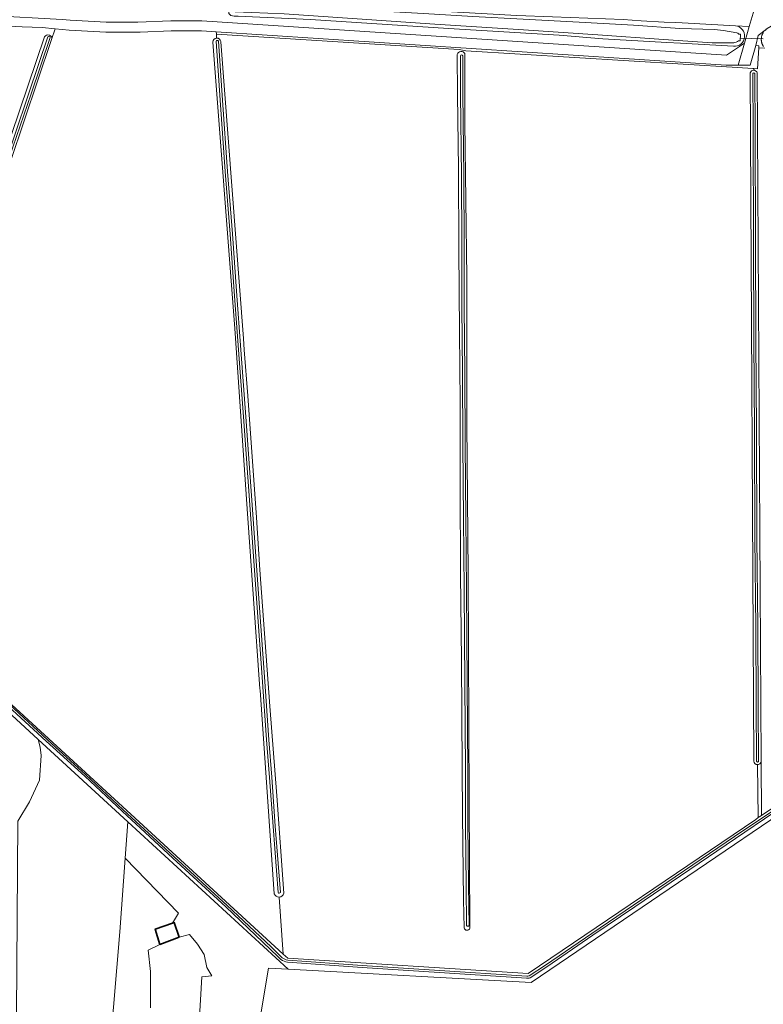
# Model space of a CAD drawing. Extents: x 199200 to 204075, y 460125 to 464703.
# Tile 49 of 174: x 201113 to 201356, y 463175 to 463498. Entities that reach past the tile are written whole.
import ezdxf

# ---------------------------------------------------------------- set-up
doc = ezdxf.new("R2010")
doc.units = 0
for name, color, linetype, lineweight in [('B-WE-GR-BOS_GEMENGD-GV', 40, 'Continuous', 13), ('B-WE-GR-BOS_LOOF-GV', 40, 'Continuous', 13), ('B-WE-GR-GRAS-GV', 60, 'Continuous', 13), ('B-WE-KW-KUNSTWERK_DUIKER-G', 170, 'Continuous', 18), ('B-WE-OG-BEBOUWING-GV', 7, 'Continuous', 35), ('B-WE-OG-WATER_SLOOT-GV', 120, 'Continuous', 18), ('B-WE-VH-VERHARDING_BEDRIJFSVLOERPLAAT-GV', 252, 'Continuous', 18), ('B-WE-VH-VERHARDING_BETONSTRAATSTEEN-GV', 252, 'Continuous', 18)]:
    doc.layers.add(name, color=color, linetype=linetype, lineweight=lineweight)

msp = doc.modelspace()

# ---------------------------------------------------------------- linework, layer by layer
at = {"layer": 'B-WE-GR-BOS_GEMENGD-GV', "flags": 128}
msp.add_lwpolyline([(201163.045, 463201.976), (201163.587, 463202.163), (201165.123, 463197.399), (201168.557, 463198.28), (201171.202, 463195.069), (201173.321, 463191.733), (201174.205, 463187.431), (201175.846, 463184.751), (201172.606, 463184.39), (201171.704, 463169.304), (201177.842, 463167.81), (201176.257, 463137.361), (201185.907, 463136.276), (201194.418, 463187.268), (201200.896, 463186.91), (201148.348, 463235.159), (201147.494, 463223.252), (201164.911, 463205.258)], close=True, dxfattribs=at)
at = {"layer": 'B-WE-GR-BOS_LOOF-GV', "flags": 128}
for points in [[(201123.446, 463491.178), (201124.642, 463494.719), (201120.365, 463495.114), (201113.743, 463495.41), (201085.612, 463496.777), (201025.892, 463323.552), (201028.248, 463321.354)], [(201112.426, 463235.379), (201116.214, 463241.7), (201119.495, 463248.768), (201120.042, 463256.846), (201119.664, 463259.539), (201119.049, 463262.062), (201095.985, 463283.24), (201099.689, 463299.18), (201100.606, 463307.687), (201099.85, 463318.148), (201095.681, 463331.284), (201090.036, 463339.689), (201078.266, 463352.393), (201074.741, 463354.802), (201107.602, 463452.077), (201121.114, 463492.087)], [(201155.767, 463174.229), (201155.783, 463186.09), (201155.044, 463193.087), (201158.845, 463195.021), (201157.34, 463200.002), (201163.045, 463201.976), (201164.911, 463205.258), (201147.494, 463223.252), (201145.76, 463199.09), (201142.68, 463162.812)]]:
    msp.add_lwpolyline(points, dxfattribs=at)
at = {"layer": 'B-WE-GR-BOS_LOOF-GV'}
msp.add_lwpolyline([(201121.114, 463492.087, -0.8993155), (201123.446, 463491.178)], format="xyb", dxfattribs=at)
at = {"layer": 'B-WE-GR-GRAS-GV', "flags": 128}
for points in [[(201227.658, 463563.809), (201214.462, 463550.613), (201213.045, 463544.206), (201211.478, 463537.119), (201209.67, 463529.572), (201207.117, 463518.218), (201204.682, 463507.033), (201204.007, 463503.932), (201225.709, 463501.996), (201246.531, 463500.735), (201275.665, 463499.13), (201287.367, 463498.687), (201310.465, 463497.774), (201316.404, 463497.361), (201323.948, 463496.9), (201327.504, 463496.771), (201329.785, 463496.717), (201347.197, 463495.718), (201351.754, 463495.456), (201354.997, 463506.518), (201378.607, 463592.455), (201398.968, 463666.728), (201397.495, 463667.472)], [(200994.148, 463512.404), (200994.385, 463512.344), (201011.908, 463507.961), (201023.684, 463505.411), (201038.279, 463503.393), (201058.898, 463501.291), (201079.461, 463500.38), (201126.849, 463497.791), (201129.505, 463497.546), (201141.26, 463496.87), (201151.655, 463496.875), (201162.493, 463497.356), (201172.544, 463497.356), (201344.318, 463486.064), (201350.173, 463490.062), (201351.192, 463493.538), (201351.754, 463495.456), (201347.197, 463495.718)], [(201162.565, 463494.096), (201152.393, 463493.645), (201151.728, 463493.616), (201141.167, 463493.61), (201129.205, 463494.298), (201124.642, 463494.719), (201123.446, 463491.178), (201109.971, 463451.277), (201077.716, 463355.797), (201079.909, 463354.298), (201092.003, 463341.245), (201097.956, 463332.381), (201102.322, 463318.623), (201103.116, 463307.643), (201102.158, 463298.761), (201099.707, 463285.048)], [(201346.603, 463488.987), (201329.25, 463489.983), (201324.795, 463490.219), (201303.873, 463491.477), (201289.567, 463492.616), (201253.321, 463494.835), (201208.125, 463497.757)], [(201177.433, 463491.684), (201177.349, 463492.934), (201177.292, 463493.777), (201172.437, 463494.096), (201162.565, 463494.096)], [(201353.242, 463481.161), (201353.281, 463481.714), (201352.883, 463481.739), (201347.894, 463482.048), (201258.955, 463487.56), (201257.849, 463487.767), (201256.839, 463487.957), (201177.349, 463492.934), (201177.433, 463491.684)], [(201357.012, 463494.31), (201354.682, 463492.526), (201353.884, 463489.223), (201354.929, 463489.163), (201354.889, 463488.536), (201356.833, 463488.42)], [(201356.42, 463488.929), (201356.348, 463489.036), (201356.28, 463489.146), (201356.216, 463489.257), (201356.155, 463489.37), (201356.097, 463489.486), (201356.044, 463489.603), (201355.993, 463489.721), (201355.947, 463489.841), (201355.904, 463489.963), (201355.865, 463490.085), (201355.83, 463490.209), (201355.799, 463490.334), (201355.772, 463490.46), (201355.748, 463490.586), (201355.729, 463490.714), (201355.713, 463490.841), (201355.702, 463490.969), (201355.694, 463491.098), (201355.69, 463491.227), (201355.691, 463491.355), (201355.695, 463491.484), (201355.704, 463491.612), (201355.716, 463491.741), (201355.733, 463491.868), (201355.753, 463491.995), (201355.777, 463492.122), (201355.805, 463492.247), (201355.837, 463492.372), (201355.873, 463492.496), (201355.913, 463492.618), (201355.957, 463492.739), (201356.004, 463492.859), (201356.055, 463492.977), (201356.11, 463493.094), (201356.168, 463493.208), (201356.23, 463493.321), (201356.295, 463493.432), (201356.364, 463493.541)], [(201196.29, 463211.578), (201191.637, 463278.22), (201191.598, 463278.705), (201187.406, 463337.563), (201183.368, 463396.669), (201176.203, 463490.357)], [(201178.763, 463490.536), (201178.768, 463490.462), (201186.199, 463393.304), (201186.461, 463389.619), (201187.665, 463374.573), (201190.514, 463334.756), (201191.54, 463317.665), (201194.81, 463273.019), (201197.091, 463243.606), (201199.424, 463211.735)], [(201356.833, 463488.42), (201354.889, 463488.536), (201354.448, 463481.642), (201353.281, 463481.714), (201353.242, 463481.161), (201353.434, 463481.139), (201353.621, 463481.086), (201353.796, 463481.003), (201353.955, 463480.893), (201354.094, 463480.759), (201354.21, 463480.603), (201354.298, 463480.431), (201354.358, 463480.247), (201355.628, 463255.004), (201355.729, 463237.187), (201394.317, 463263.006)], [(201257.815, 463252.606), (201257.629, 463288.093), (201257.258, 463316.108), (201257.103, 463345.318), (201257.169, 463372.347), (201256.872, 463395.53), (201256.658, 463422.502), (201256.585, 463448.866), (201256.218, 463473.188), (201256.162, 463486.342)], [(201258.711, 463486.587), (201258.705, 463463.917), (201259.304, 463413.283), (201259.365, 463365.559), (201259.74, 463316.535), (201260.06, 463241.93), (201260.342, 463201.224), (201260.33, 463200.24)], [(201353.272, 463254.975), (201353.272, 463255.069), (201352.062, 463480.291)], [(201100.197, 463283.396), (201104.865, 463278.48), (201199.213, 463191.849), (201197.915, 463210.509)], [(201419.211, 463276.781), (201280.375, 463182.521), (201200.896, 463186.91), (201194.418, 463187.268), (201185.907, 463136.276)], [(201197.915, 463210.509), (201199.213, 463191.849), (201200.717, 463190.468), (201279.433, 463185.439), (201353.855, 463235.933), (201354.704, 463236.501), (201354.417, 463253.85)], [(201258.417, 463200.394), (201258.265, 463209.593), (201257.898, 463237.465), (201257.815, 463252.606)], [(201171.704, 463169.304), (201172.606, 463184.39), (201175.846, 463184.751), (201174.205, 463187.431), (201173.321, 463191.733), (201171.202, 463195.069), (201168.557, 463198.28), (201165.123, 463197.399), (201158.845, 463195.021), (201155.044, 463193.087), (201155.783, 463186.09), (201155.767, 463174.229)]]:
    msp.add_lwpolyline(points, dxfattribs=at)
at = {"layer": 'B-WE-GR-GRAS-GV'}
for points in [[(201347.197, 463495.718, -0.9945587), (201346.603, 463488.987)], [(201176.203, 463490.357, -0.4124915), (201177.433, 463491.684)], [(201177.433, 463491.684, -0.3953638), (201178.763, 463490.536)], [(201256.162, 463486.342, -0.6407955), (201258.711, 463486.587)], [(201352.062, 463480.291, -0.3459565), (201353.242, 463481.161)], [(201354.417, 463253.85, -0.3929311), (201353.272, 463254.975)], [(201197.915, 463210.509, -0.3272451), (201196.29, 463211.578)], [(201199.424, 463211.735, -0.3272541), (201197.915, 463210.509)], [(201260.33, 463200.24, -0.6951572), (201258.417, 463200.394)]]:
    msp.add_lwpolyline(points, format="xyb", dxfattribs=at)
at = {"layer": 'B-WE-GR-GRAS-GV', "flags": 128}
for points in [[(201354.929, 463489.163), (201353.884, 463489.223), (201352.049, 463482.804), (201348.111, 463482.804), (201344.21, 463482.804), (201177.292, 463493.777), (201177.349, 463492.934), (201256.839, 463487.957), (201257.849, 463487.767), (201258.955, 463487.56), (201347.894, 463482.048), (201352.883, 463481.739), (201353.281, 463481.714), (201354.448, 463481.642), (201354.889, 463488.536)], [(201119.049, 463262.062), (201119.664, 463259.539), (201120.042, 463256.846), (201119.495, 463248.768), (201116.214, 463241.7), (201112.426, 463235.379), (201111.929, 463172.216), (201106.558, 463130.08), (201137.978, 463119.517), (201138.658, 463121.73), (201139.901, 463128.58), (201140.795, 463137.626), (201142.68, 463162.812), (201145.76, 463199.09), (201147.494, 463223.252), (201148.348, 463235.159)], [(201355.729, 463237.187), (201355.628, 463255.004), (201355.606, 463254.799), (201355.548, 463254.601), (201355.457, 463254.416), (201355.334, 463254.249), (201355.263, 463254.175), (201355.185, 463254.107), (201355.013, 463253.993), (201354.824, 463253.91), (201354.623, 463253.862), (201354.417, 463253.85), (201354.704, 463236.501)]]:
    msp.add_lwpolyline(points, close=True, dxfattribs=at)
at = {"layer": 'B-WE-KW-KUNSTWERK_DUIKER-G', "flags": 128}
msp.add_lwpolyline([(201348.955, 463491.676), (201352.63, 463491.585), (201356.31, 463491.493)], dxfattribs=at)
at = {"layer": 'B-WE-OG-BEBOUWING-GV', "flags": 128}
msp.add_lwpolyline([(201165.123, 463197.399), (201163.587, 463202.163), (201163.045, 463201.976), (201157.34, 463200.002), (201158.845, 463195.021)], close=True, dxfattribs=at)
at = {"layer": 'B-WE-OG-WATER_SLOOT-GV', "flags": 128}
for points in [[(201347.197, 463495.718), (201329.785, 463496.717), (201327.504, 463496.771), (201323.948, 463496.9), (201316.404, 463497.361), (201310.465, 463497.774), (201287.367, 463498.687), (201275.665, 463499.13), (201246.531, 463500.735), (201225.709, 463501.996), (201204.007, 463503.932), (201202.962, 463504.025), (201190.909, 463504.752), (201186.664, 463505.262), (201184.961, 463505.379), (201183.412, 463505.466), (201182.514, 463505.277), (201181.99, 463504.686), (201181.837, 463504.221), (201181.748, 463503.261), (201181.734, 463503.069), (201182.735, 463503.009), (201182.901, 463503.258)], [(201182.831, 463500.686), (201182.617, 463501.047), (201181.586, 463501.109), (201181.571, 463500.906), (201181.48, 463500.473), (201181.483, 463499.698), (201182.043, 463499.05), (201183.22, 463498.9), (201184.49, 463498.905), (201208.125, 463497.757), (201253.321, 463494.835), (201289.567, 463492.616), (201303.873, 463491.477), (201324.795, 463490.219), (201329.25, 463489.983), (201346.603, 463488.987)], [(201183.636, 463503.61), (201189.534, 463503.036), (201207.033, 463501.875), (201223.743, 463500.888), (201245.148, 463499.684), (201261.303, 463498.765), (201277.747, 463497.879), (201296.045, 463496.905), (201313.856, 463495.912), (201329.058, 463494.851), (201340.341, 463494.495), (201343.339, 463494.194), (201347.665, 463493.425)], [(201347.665, 463493.425), (201343.339, 463494.194), (201340.341, 463494.495), (201329.058, 463494.851), (201313.856, 463495.912), (201296.045, 463496.905), (201277.747, 463497.879), (201261.303, 463498.765), (201245.148, 463499.684), (201223.743, 463500.888), (201207.033, 463501.875), (201189.534, 463503.036), (201183.636, 463503.61)], [(201346.65, 463490.152), (201339.562, 463490.091), (201323.696, 463491.241), (201302.198, 463492.73), (201277.904, 463494.436), (201248.853, 463496.29), (201220.255, 463498.16), (201199.539, 463499.587), (201183.542, 463500.306)], [(201183.542, 463500.306), (201199.539, 463499.587), (201220.255, 463498.16), (201248.853, 463496.29), (201277.904, 463494.436), (201302.198, 463492.73), (201323.696, 463491.241), (201339.562, 463490.091), (201346.65, 463490.152)], [(201076.308, 463355.835), (201078.052, 463361.319), (201085.692, 463384.226), (201091.613, 463402.198), (201099.475, 463425.098), (201106.469, 463445.706), (201116.001, 463473.693), (201122.229, 463492.083)], [(201122.229, 463492.083), (201116.001, 463473.693), (201106.469, 463445.706), (201099.475, 463425.098), (201091.613, 463402.198), (201085.692, 463384.226), (201078.052, 463361.319), (201076.308, 463355.835)], [(201122.952, 463491.838), (201116.725, 463473.447), (201107.192, 463445.46), (201100.198, 463424.851), (201092.337, 463401.954), (201086.417, 463383.985), (201078.778, 463361.083), (201077.898, 463358.314), (201077.111, 463356.034)], [(201077.111, 463356.034), (201077.898, 463358.314), (201078.778, 463361.083), (201086.417, 463383.985), (201092.337, 463401.954), (201100.198, 463424.851), (201107.192, 463445.46), (201116.725, 463473.447), (201122.952, 463491.838)], [(201121.114, 463492.087), (201107.602, 463452.077)], [(201348.183, 463490.809), (201348.8, 463490.777), (201348.912, 463492.947), (201348.295, 463492.979)], [(201348.912, 463492.947), (201348.8, 463490.777), (201348.183, 463490.809)], [(201348.295, 463492.979), (201348.912, 463492.947)], [(201356.364, 463493.541), (201356.295, 463493.432), (201356.23, 463493.321), (201356.168, 463493.208), (201356.11, 463493.094), (201356.055, 463492.977), (201356.004, 463492.859), (201355.957, 463492.739), (201355.913, 463492.618), (201355.873, 463492.496), (201355.837, 463492.372), (201355.805, 463492.247), (201355.777, 463492.122), (201355.753, 463491.995), (201355.733, 463491.868), (201355.716, 463491.741), (201355.704, 463491.612), (201355.695, 463491.484), (201355.691, 463491.355), (201355.69, 463491.227), (201355.694, 463491.098), (201355.702, 463490.969), (201355.713, 463490.841), (201355.729, 463490.714), (201355.748, 463490.586), (201355.772, 463490.46), (201355.799, 463490.334), (201355.83, 463490.209), (201355.865, 463490.085), (201355.904, 463489.963), (201355.947, 463489.841), (201355.993, 463489.721), (201356.044, 463489.603), (201356.097, 463489.486), (201356.155, 463489.37), (201356.216, 463489.257), (201356.28, 463489.146), (201356.348, 463489.036), (201356.42, 463488.929)], [(201099.707, 463285.048), (201102.158, 463298.761), (201103.116, 463307.643), (201102.322, 463318.623), (201097.956, 463332.381), (201092.003, 463341.245), (201079.909, 463354.298), (201077.716, 463355.797), (201109.971, 463451.277), (201123.446, 463491.178)], [(201176.203, 463490.357), (201183.368, 463396.669), (201187.406, 463337.563), (201191.598, 463278.705), (201191.637, 463278.22), (201196.29, 463211.578)], [(201194.706, 463249.657), (201193.795, 463261.955), (201192.336, 463282.508), (201190.573, 463306.683), (201189.116, 463328.18), (201187.648, 463347.934), (201186.199, 463367.669), (201184.621, 463389.622), (201183.189, 463408.778), (201181.917, 463427.501), (201180.25, 463447.986), (201178.602, 463471.355), (201177.28, 463490.629)], [(201177.28, 463490.629), (201178.602, 463471.355), (201180.25, 463447.986), (201181.917, 463427.501), (201183.189, 463408.778), (201184.621, 463389.622), (201186.199, 463367.669), (201187.648, 463347.934), (201189.116, 463328.18), (201190.573, 463306.683), (201192.336, 463282.508), (201193.795, 463261.955), (201194.706, 463249.657), (201195.885, 463233.619), (201197.556, 463211.984)], [(201178.034, 463490.681), (201179.356, 463471.408), (201181.003, 463448.043), (201182.671, 463427.557), (201183.943, 463408.831), (201185.375, 463389.677), (201186.953, 463367.724), (201188.402, 463347.989), (201189.87, 463328.234), (201191.326, 463306.736), (201193.09, 463282.562), (201194.549, 463262.009), (201195.46, 463249.713), (201196.638, 463233.675), (201198.31, 463212.042)], [(201198.31, 463212.042), (201196.638, 463233.675), (201195.46, 463249.713), (201194.549, 463262.009), (201193.09, 463282.562), (201191.326, 463306.736), (201189.87, 463328.234), (201188.402, 463347.989), (201186.953, 463367.724), (201185.375, 463389.677), (201183.943, 463408.831), (201182.671, 463427.557), (201181.003, 463448.043), (201179.356, 463471.408), (201178.034, 463490.681)], [(201199.424, 463211.735), (201197.091, 463243.606), (201194.81, 463273.019), (201191.54, 463317.665), (201190.514, 463334.756), (201187.665, 463374.573), (201186.461, 463389.619), (201186.199, 463393.304), (201178.768, 463490.462), (201178.763, 463490.536)], [(201256.162, 463486.342), (201256.218, 463473.188), (201256.585, 463448.866), (201256.658, 463422.502), (201256.872, 463395.53), (201257.169, 463372.347), (201257.103, 463345.318), (201257.258, 463316.108), (201257.629, 463288.093), (201257.815, 463252.606), (201257.898, 463237.465), (201258.265, 463209.593), (201258.417, 463200.394)], [(201258.832, 463251.879), (201258.647, 463280.308), (201258.44, 463311.137), (201258.212, 463334.313), (201258.019, 463358.691), (201257.954, 463382.279), (201257.709, 463403.587), (201257.686, 463424.413), (201257.555, 463446.573), (201257.264, 463473.273), (201257.228, 463485.891)], [(201257.228, 463485.891), (201257.264, 463473.273), (201257.555, 463446.573), (201257.686, 463424.413), (201257.709, 463403.587), (201257.954, 463382.279), (201258.019, 463358.691), (201258.212, 463334.313), (201258.44, 463311.137), (201258.647, 463280.308), (201258.832, 463251.879), (201258.923, 463234.232), (201259.093, 463214.346), (201259.266, 463201.189)], [(201257.97, 463485.893), (201258.007, 463473.278), (201258.298, 463446.58), (201258.429, 463424.416), (201258.452, 463403.592), (201258.697, 463382.285), (201258.762, 463358.695), (201258.955, 463334.319), (201259.183, 463311.143), (201259.39, 463280.312), (201259.601, 463251.883), (201259.691, 463234.237), (201259.862, 463214.354), (201260.034, 463201.199)], [(201260.034, 463201.199), (201259.862, 463214.354), (201259.691, 463234.237), (201259.601, 463251.883), (201259.39, 463280.312), (201259.183, 463311.143), (201258.955, 463334.319), (201258.762, 463358.695), (201258.697, 463382.285), (201258.452, 463403.592), (201258.429, 463424.416), (201258.298, 463446.58), (201258.007, 463473.278), (201257.97, 463485.893)], [(201260.33, 463200.24), (201260.342, 463201.224), (201260.06, 463241.93), (201259.74, 463316.535), (201259.365, 463365.559), (201259.304, 463413.283), (201258.705, 463463.917), (201258.711, 463486.587)], [(201352.062, 463480.291), (201353.272, 463255.069), (201353.272, 463254.975)], [(201354.171, 463254.901), (201354.012, 463273.677), (201353.877, 463298.799), (201353.592, 463328.043), (201353.436, 463363.346), (201353.301, 463392.707), (201353.101, 463425.542), (201352.992, 463460.926), (201352.901, 463480.048)], [(201352.901, 463480.048), (201352.992, 463460.926), (201353.101, 463425.542), (201353.301, 463392.707), (201353.436, 463363.346), (201353.592, 463328.043), (201353.877, 463298.799), (201354.012, 463273.677), (201354.171, 463254.901)], [(201355.628, 463255.004), (201354.358, 463480.247), (201354.298, 463480.431), (201354.21, 463480.603), (201354.094, 463480.759), (201353.955, 463480.893), (201353.796, 463481.003), (201353.621, 463481.086), (201353.434, 463481.139), (201353.242, 463481.161)], [(201353.557, 463480.051), (201353.648, 463460.928), (201353.758, 463425.545), (201353.958, 463392.71), (201354.093, 463363.349), (201354.248, 463328.048), (201354.533, 463298.804), (201354.668, 463273.682), (201354.827, 463254.907)], [(201354.827, 463254.907), (201354.668, 463273.682), (201354.533, 463298.804), (201354.248, 463328.048), (201354.093, 463363.349), (201353.958, 463392.71), (201353.758, 463425.545), (201353.648, 463460.928), (201353.557, 463480.051)], [(201095.985, 463283.24), (201119.049, 463262.062), (201148.348, 463235.159), (201200.896, 463186.91), (201280.375, 463182.521), (201419.211, 463276.781)], [(201198.427, 463190.091), (201197.496, 463191.026), (201180.442, 463207.3), (201163.141, 463223.273), (201146.506, 463238.627), (201134.255, 463250.094), (201121.69, 463261.509), (201110.602, 463271.737), (201097.978, 463283.391)], [(201097.978, 463283.391), (201110.602, 463271.737), (201121.69, 463261.509), (201134.255, 463250.094), (201146.506, 463238.627), (201163.141, 463223.273), (201180.442, 463207.3), (201197.496, 463191.026), (201198.427, 463190.091)], [(201098.439, 463283.817), (201111.026, 463272.197), (201122.113, 463261.971), (201134.651, 463250.518), (201146.901, 463239.053), (201163.535, 463223.699), (201180.837, 463207.725), (201195.273, 463194.212), (201198.85, 463190.616)], [(201198.85, 463190.616), (201195.273, 463194.212), (201180.837, 463207.725), (201163.535, 463223.699), (201146.901, 463239.053), (201134.651, 463250.518), (201122.113, 463261.971), (201111.026, 463272.197), (201098.439, 463283.817)], [(201394.317, 463263.006), (201355.729, 463237.187), (201354.704, 463236.501), (201353.855, 463235.933), (201279.433, 463185.439), (201200.717, 463190.468), (201199.213, 463191.849), (201104.865, 463278.48), (201100.197, 463283.396)], [(201280.055, 463184.103), (201285.454, 463187.662), (201300.593, 463198.025), (201314.252, 463207.319), (201347.287, 463229.726), (201359.816, 463238.196), (201373.508, 463247.369), (201386.486, 463256.342), (201396.58, 463263.169), (201414.216, 463275.226), (201423.726, 463281.602)], [(201354.417, 463253.85), (201354.623, 463253.862), (201354.824, 463253.91), (201355.013, 463253.993), (201355.185, 463254.107), (201355.263, 463254.175), (201355.334, 463254.249), (201355.457, 463254.416), (201355.548, 463254.601), (201355.606, 463254.799), (201355.628, 463255.004)], [(201259.266, 463201.189), (201259.093, 463214.346), (201258.923, 463234.232), (201258.832, 463251.879)], [(201197.556, 463211.984), (201195.885, 463233.619), (201194.706, 463249.657)], [(201279.746, 463184.702), (201285.08, 463188.219), (201300.215, 463198.579), (201313.875, 463207.873), (201346.911, 463230.281), (201359.442, 463238.752)], [(201359.442, 463238.752), (201346.911, 463230.281), (201313.875, 463207.873), (201300.215, 463198.579), (201285.08, 463188.219), (201279.746, 463184.702)], [(201359.816, 463238.196), (201347.287, 463229.726), (201314.252, 463207.319), (201300.593, 463198.025), (201285.454, 463187.662), (201280.055, 463184.103)], [(201278.851, 463183.931), (201273.859, 463184.238), (201253.697, 463185.547), (201225.046, 463187.446), (201200.654, 463189.174)], [(201200.654, 463189.174), (201225.046, 463187.446), (201253.697, 463185.547), (201273.859, 463184.238), (201278.851, 463183.931)], [(201200.748, 463189.839), (201225.092, 463188.114), (201253.741, 463186.216), (201273.9, 463184.907), (201278.912, 463184.598)], [(201278.912, 463184.598), (201273.9, 463184.907), (201253.741, 463186.216), (201225.092, 463188.114), (201200.748, 463189.839)]]:
    msp.add_lwpolyline(points, dxfattribs=at)
at = {"layer": 'B-WE-OG-WATER_SLOOT-GV'}
for points in [[(201346.603, 463488.987, 0.9945587), (201347.197, 463495.718)], [(201123.446, 463491.178, 0.8993155), (201121.114, 463492.087)], [(201122.229, 463492.083, -0.6362757), (201122.952, 463491.838)], [(201122.952, 463491.838, 0.6362757), (201122.229, 463492.083)], [(201177.433, 463491.684, 0.4124915), (201176.203, 463490.357)], [(201178.763, 463490.536, 0.3953638), (201177.433, 463491.684)], [(201347.665, 463493.425, -0.2723199), (201348.295, 463492.979)], [(201348.295, 463492.979, 0.2723199), (201347.665, 463493.425)], [(201177.28, 463490.629, -0.7643303), (201178.034, 463490.681)], [(201178.034, 463490.681, 0.7643303), (201177.28, 463490.629)], [(201348.183, 463490.809, -0.1936703), (201346.65, 463490.152)], [(201346.65, 463490.152, 0.1936703), (201348.183, 463490.809)], [(201258.711, 463486.587, 0.6407955), (201256.162, 463486.342)], [(201257.228, 463485.891, -0.8167444), (201257.97, 463485.893)], [(201257.97, 463485.893, 0.8167444), (201257.228, 463485.891)], [(201353.242, 463481.161, 0.3459565), (201352.062, 463480.291)], [(201352.901, 463480.048, -0.8400116), (201353.557, 463480.051)], [(201353.557, 463480.051, 0.8400116), (201352.901, 463480.048)], [(201353.272, 463254.975, 0.3929311), (201354.417, 463253.85)], [(201354.827, 463254.907, -0.5671161), (201354.171, 463254.901)], [(201354.171, 463254.901, 0.5671161), (201354.827, 463254.907)], [(201196.29, 463211.578, 0.3272451), (201197.915, 463210.509)], [(201198.31, 463212.042, -0.6050776), (201197.556, 463211.984)], [(201197.556, 463211.984, 0.6050776), (201198.31, 463212.042)], [(201197.915, 463210.509, 0.3272541), (201199.424, 463211.735)], [(201258.417, 463200.394, 0.6951572), (201260.33, 463200.24)], [(201260.034, 463201.199, -0.6276779), (201259.266, 463201.189)], [(201259.266, 463201.189, 0.6276779), (201260.034, 463201.199)], [(201200.654, 463189.174, -0.1052442), (201198.427, 463190.091)], [(201198.427, 463190.091, 0.1052442), (201200.654, 463189.174)], [(201198.85, 463190.616, 0.1022385), (201200.748, 463189.839)], [(201200.748, 463189.839, -0.1022385), (201198.85, 463190.616)], [(201280.055, 463184.103, -0.135815), (201278.851, 463183.931)], [(201278.851, 463183.931, 0.135815), (201280.055, 463184.103)], [(201278.912, 463184.598, 0.1334206), (201279.746, 463184.702)], [(201279.746, 463184.702, -0.1334206), (201278.912, 463184.598)]]:
    msp.add_lwpolyline(points, format="xyb", dxfattribs=at)
at = {"layer": 'B-WE-VH-VERHARDING_BEDRIJFSVLOERPLAAT-GV', "flags": 128}
msp.add_lwpolyline([(201354.997, 463506.518), (201351.754, 463495.456), (201351.192, 463493.538), (201350.173, 463490.062), (201348.111, 463482.804), (201352.049, 463482.804), (201353.884, 463489.223), (201354.682, 463492.526), (201357.012, 463494.31), (201357.027, 463494.325), (201357.123, 463494.411), (201357.222, 463494.493), (201357.323, 463494.573), (201357.427, 463494.649), (201357.533, 463494.722), (201357.641, 463494.792), (201360.97, 463496.775), (201418.155, 463493.516), (201584.176, 463483.197), (201630.717, 463480.413), (201643.409, 463480.413), (201658.961, 463481.682)], dxfattribs=at)
at = {"layer": 'B-WE-VH-VERHARDING_BETONSTRAATSTEEN-GV', "flags": 128}
for points in [[(200989.952, 463519.006), (200991.059, 463524.553), (200991.422, 463526.376), (200991.54, 463526.964), (200988.853, 463527.792), (200988.082, 463525.391), (200986.361, 463520.037), (200985.424, 463517.122), (200984.18, 463513.251), (200983.851, 463511.617), (201011.167, 463504.784), (201023.115, 463502.197), (201037.89, 463500.154), (201058.66, 463498.037), (201079.3, 463497.122), (201085.612, 463496.777), (201113.743, 463495.41)], [(201113.743, 463495.41), (201120.365, 463495.114), (201124.642, 463494.719), (201129.205, 463494.298), (201141.167, 463493.61), (201151.728, 463493.616), (201152.393, 463493.645), (201162.565, 463494.096), (201172.437, 463494.096), (201177.292, 463493.777), (201344.21, 463482.804), (201348.111, 463482.804), (201350.173, 463490.062), (201344.318, 463486.064), (201172.544, 463497.356), (201162.493, 463497.356), (201151.655, 463496.875), (201141.26, 463496.87), (201129.505, 463497.546), (201126.849, 463497.791)]]:
    msp.add_lwpolyline(points, dxfattribs=at)

doc.saveas('drawing.dxf')
